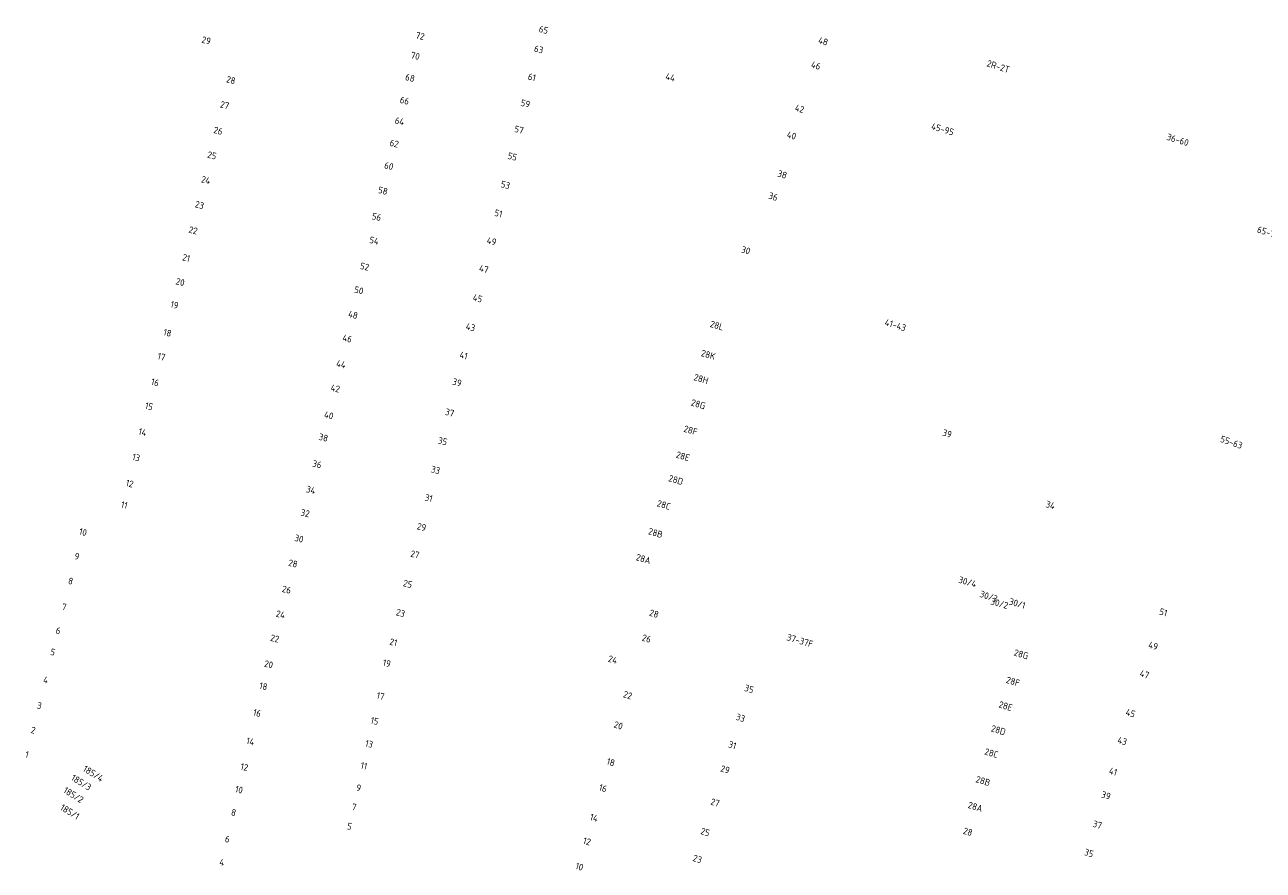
# Model space of a CAD drawing. Extents: x 150256 to 156914, y 461459 to 469481.
# Tile 65 of 256: x 153820 to 154071, y 463210 to 463381. Entities that reach past the tile are written whole.
import ezdxf
from ezdxf.enums import TextEntityAlignment as Align

# ---------------------------------------------------------------- set-up
doc = ezdxf.new("R2010")
doc.units = 0
doc.header["$LTSCALE"] = 0.75
doc.layers.add('B-RO-OG-BEBOUWING-T18', color=1, linetype='CONTINUOUS', lineweight=18)
doc.styles.add('NLCS-ISO-M200-T18', font='NLCS-ISO.ttf', dxfattribs={"height": 360})

msp = doc.modelspace()

# ---------------------------------------------------------------- texts
at = {"layer": 'B-RO-OG-BEBOUWING-T18', "style": 'NLCS-ISO-M200-T18'}
for s, rotation, p in [('65', 346.2, (153925.157, 463379.649)), ('29', 345.9, (153856.876, 463377.503)), ('72', 346.5, (153900.161, 463378.403)), ('48', 343.3, (153981.759, 463377.324)), ('70', 346.5, (153899.192, 463374.377)), ('63', 346.2, (153924.183, 463375.683)), ('46', 343.3, (153980.289, 463372.429)), ('2R-2T', 342.4, (154017.217, 463372.222)), ('28', 345.9, (153861.853, 463369.479)), ('68', 346.5, (153898.121, 463369.923)), ('61', 346.2, (153922.8, 463370.054)), ('44', 346.1, (153950.83, 463370.034)), ('27', 345.9, (153860.579, 463364.402)), ('66', 346.5, (153897.013, 463365.312)), ('59', 346.2, (153921.489, 463364.72)), ('42', 343.2, (153976.995, 463363.676)), ('26', 345.9, (153859.278, 463359.217)), ('64', 346.5, (153896.012, 463361.152)), ('57', 346.2, (153920.19, 463359.432)), ('45-95', 343.4, (154005.943, 463359.53)), ('62', 346.5, (153894.925, 463356.632)), ('40', 343.2, (153975.36, 463358.267)), ('36-60', 343, (154053.556, 463357.384)), ('25', 345.9, (153858.026, 463354.228)), ('60', 346.5, (153893.828, 463352.075)), ('55', 346.2, (153918.853, 463353.994)), ('24', 345.9, (153856.774, 463349.238)), ('38', 343.1, (153973.486, 463350.378)), ('58', 346.5, (153892.626, 463347.076)), ('53', 346.2, (153917.445, 463348.264)), ('23', 345.9, (153855.51, 463344.202)), ('36', 343.1, (153971.653, 463345.884)), ('56', 346.5, (153891.351, 463341.782)), ('51', 346.2, (153916.026, 463342.486)), ('22', 345.9, (153854.221, 463339.063)), ('65-71', 342.1, (154071.745, 463338.657)), ('54', 346.5, (153890.862, 463336.978)), ('49', 346.2, (153914.643, 463336.857)), ('30', 343.6, (153966.102, 463335.023)), ('21', 345.9, (153852.822, 463333.491)), ('52', 346.5, (153888.928, 463331.725)), ('47', 346.5, (153913.067, 463331.253)), ('20', 345.9, (153851.596, 463328.601)), ('50', 346.5, (153887.771, 463326.925)), ('45', 346.2, (153911.805, 463325.299)), ('19', 345.9, (153850.431, 463323.957)), ('48', 346.5, (153886.578, 463321.972)), ('43', 346.2, (153910.377, 463319.471)), ('28L', 343.5, (153960.257, 463319.8)), ('41-43', 343.4, (153996.392, 463319.889)), ('18', 345.9, (153849.018, 463318.327)), ('46', 346.5, (153885.421, 463317.169)), ('28K', 343.5, (153958.504, 463313.877)), ('17', 345.9, (153847.803, 463313.486)), ('44', 346.5, (153884.169, 463311.97)), ('41', 346.2, (153908.974, 463313.74)), ('28H', 343.5, (153957.057, 463308.993)), ('16', 345.9, (153846.501, 463308.299)), ('42', 346.5, (153882.99, 463307.074)), ('39', 346.2, (153907.643, 463308.301)), ('28G', 343.5, (153956.481, 463303.873)), ('15', 345.9, (153845.287, 463303.46)), ('40', 346.5, (153881.678, 463301.629)), ('37', 346.2, (153906.145, 463302.183)), ('14', 345.9, (153843.973, 463298.223)), ('38', 346.5, (153880.591, 463297.12)), ('28F', 343.5, (153954.918, 463298.594)), ('39', 343.4, (154006.866, 463297.934)), ('55-63', 341, (154064.422, 463296.178)), ('35', 346.2, (153904.729, 463296.401)), ('13', 345.9, (153842.686, 463293.095)), ('36', 346.5, (153879.293, 463291.732)), ('28E', 343.5, (153953.365, 463293.35)), ('33', 346.2, (153903.302, 463290.573)), ('12', 345.9, (153841.361, 463287.811)), ('34', 346.4, (153878.038, 463286.537)), ('28D', 343.5, (153951.944, 463288.552)), ('31', 346.2, (153901.912, 463284.897)), ('11', 345.9, (153840.273, 463283.478)), ('32', 346.4, (153876.896, 463281.83)), ('28C', 343.5, (153949.506, 463283.489)), ('34', 343.4, (154027.785, 463283.454)), ('29', 346.2, (153900.472, 463279.016)), ('10', 345.9, (153831.922, 463278)), ('30', 346.4, (153875.647, 463276.681)), ('28B', 343.5, (153947.828, 463277.82)), ('9', 345.9, (153830.68, 463273.07)), ('28', 346.4, (153874.423, 463271.637)), ('27', 346.2, (153899.117, 463273.48)), ('28A', 343.5, (153945.374, 463272.559)), ('8', 345.9, (153829.423, 463268.082)), ('26', 346.4, (153873.138, 463266.345)), ('25', 346.2, (153897.653, 463267.502)), ('30/4', 343.9, (154011.004, 463267.914)), ('30/3', 341.6, (154015.284, 463264.977)), ('30/2', 343.7, (154017.461, 463263.56)), ('30/1', 343.7, (154021.058, 463263.549)), ('7', 345.9, (153828.103, 463262.846)), ('24', 346.4, (153871.924, 463261.338)), ('23', 346.2, (153896.214, 463261.628)), ('28', 343.4, (153947.521, 463261.486)), ('51', 343.1, (154050.646, 463261.756)), ('6', 345.9, (153826.896, 463258.058)), ('22', 346.4, (153870.738, 463256.455)), ('26', 343.4, (153946.016, 463256.443)), ('37-37F', 343.7, (153977.07, 463256.018)), ('21', 346.2, (153894.763, 463255.699)), ('49', 343.1, (154048.585, 463254.982)), ('5', 345.9, (153825.802, 463253.714)), ('19', 346.1, (153893.416, 463251.448)), ('24', 344.1, (153939.17, 463252.192)), ('28G', 343.2, (154021.861, 463253.267)), ('20', 346.7, (153869.489, 463251.234)), ('47', 343.1, (154046.83, 463249.212)), ('4', 345.9, (153824.374, 463248.048)), ('18', 346.8, (153868.44, 463246.789)), ('35', 343.4, (153966.776, 463246.258)), ('28F', 343.3, (154020.204, 463247.763)), ('17', 346.6, (153892.154, 463244.817)), ('22', 342.9, (153942.191, 463244.997)), ('3', 345.9, (153823.076, 463242.896)), ('16', 346.8, (153867.164, 463241.375)), ('28E', 343.1, (154018.703, 463242.784)), ('45', 343.4, (154043.988, 463241.359)), ('15', 346.6, (153890.951, 463239.771)), ('20', 342.9, (153940.308, 463238.874)), ('33', 343.4, (153965.037, 463240.412)), ('2', 345.9, (153821.819, 463237.91)), ('28D', 343.3, (154017.239, 463237.908)), ('14', 346.8, (153865.81, 463235.629)), ('13', 346.6, (153889.843, 463235.12)), ('31', 343.4, (153963.392, 463234.884)), ('43', 343.4, (154042.318, 463235.734)), ('1', 345.9, (153820.58, 463232.991)), ('18', 343.3, (153938.762, 463231.427)), ('28C', 343.1, (154015.837, 463233.256)), ('185/4', 328.1, (153833.99, 463229.13)), ('12', 346.7, (153864.583, 463230.424)), ('11', 346.6, (153888.788, 463230.691)), ('29', 343.4, (153961.926, 463229.957)), ('41', 343.4, (154040.474, 463229.526)), ('185/3', 328.1, (153831.563, 463227.329)), ('28B', 343.3, (154014.146, 463227.619)), ('185/2', 328.1, (153829.986, 463224.791)), ('10', 346.8, (153863.507, 463225.862)), ('9', 346.6, (153887.727, 463226.236)), ('16', 343.3, (153937.185, 463226.164)), ('39', 343.4, (154039.039, 463224.697)), ('185/1', 328.1, (153829.25, 463221.38)), ('7', 346.6, (153886.803, 463222.359)), ('27', 343.3, (153959.892, 463223.261)), ('28A', 343.2, (154012.581, 463222.404)), ('8', 346.8, (153862.419, 463221.244)), ('14', 343.3, (153935.38, 463220.18)), ('37', 343.4, (154037.28, 463218.773)), ('5', 346.6, (153885.87, 463218.438)), ('25', 343, (153957.889, 463217.29)), ('28', 343.3, (154011.067, 463217.351)), ('6', 346.7, (153861.147, 463215.852)), ('12', 343.3, (153933.948, 463215.404)), ('23', 343, (153956.298, 463211.853)), ('35', 343.4, (154035.577, 463213.039)), ('4', 346.7, (153860.046, 463211.183)), ('10', 343.3, (153932.413, 463210.281))]:
    msp.add_text(s, height=1.35, rotation=rotation, dxfattribs=at).set_placement(p, align=Align.MIDDLE)

doc.saveas('drawing.dxf')
